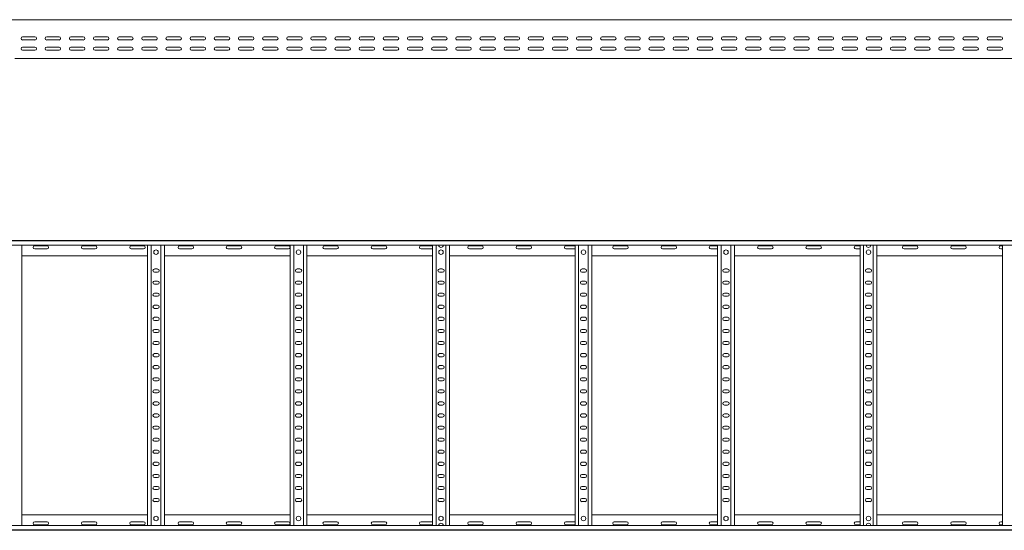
# Model space of a CAD drawing. Header units: millimetres. Extents: x -842 to 7135, y -6681 to -289.
# Tile 11 of 20: x 3141 to 5179, y -6680 to -5623. Entities that reach past the tile are written whole.
import ezdxf

# ---------------------------------------------------------------- set-up
doc = ezdxf.new("R2010")
doc.units = ezdxf.units.MM

msp = doc.modelspace()

# ---------------------------------------------------------------- linework, layer by layer
at = {"color": 7, "linetype": 'Continuous', "lineweight": 15}
for p, q in [((7134.7, -5623), (1187.7, -5623)), ((3147, -5658.5), (3172.5, -5658.5)), ((3172.5, -5665), (3147, -5665)), ((3197, -5658.5), (3222.5, -5658.5)), ((3222.5, -5665), (3197, -5665)), ((3247, -5658.5), (3272.5, -5658.5)), ((3272.5, -5665), (3247, -5665)), ((3297, -5658.5), (3322.5, -5658.5)), ((3322.5, -5665), (3297, -5665)), ((3347, -5658.5), (3372.5, -5658.5)), ((3372.5, -5665), (3347, -5665)), ((3397, -5658.5), (3422.5, -5658.5)), ((3422.5, -5665), (3397, -5665)), ((3447, -5658.5), (3472.5, -5658.5)), ((3472.5, -5665), (3447, -5665)), ((3497, -5658.5), (3522.5, -5658.5)), ((3522.5, -5665), (3497, -5665)), ((3547, -5658.5), (3572.5, -5658.5)), ((3572.5, -5665), (3547, -5665)), ((3597, -5658.5), (3622.5, -5658.5)), ((3622.5, -5665), (3597, -5665)), ((3647, -5658.5), (3672.5, -5658.5)), ((3672.5, -5665), (3647, -5665)), ((3697, -5658.5), (3722.5, -5658.5)), ((3722.5, -5665), (3697, -5665)), ((3747, -5658.5), (3772.5, -5658.5)), ((3772.5, -5665), (3747, -5665)), ((3797, -5658.5), (3822.5, -5658.5)), ((3822.5, -5665), (3797, -5665)), ((3847, -5658.5), (3872.5, -5658.5)), ((3872.5, -5665), (3847, -5665)), ((3897, -5658.5), (3922.5, -5658.5)), ((3922.5, -5665), (3897, -5665)), ((3947, -5658.5), (3972.5, -5658.5)), ((3972.5, -5665), (3947, -5665)), ((3997, -5658.5), (4022.5, -5658.5)), ((4022.5, -5665), (3997, -5665)), ((4047, -5658.5), (4072.5, -5658.5)), ((4072.5, -5665), (4047, -5665)), ((4097, -5658.5), (4122.5, -5658.5)), ((4122.5, -5665), (4097, -5665)), ((4147, -5658.5), (4172.5, -5658.5)), ((4172.5, -5665), (4147, -5665)), ((4197, -5658.5), (4222.5, -5658.5)), ((4222.5, -5665), (4197, -5665)), ((4247, -5658.5), (4272.5, -5658.5)), ((4272.5, -5665), (4247, -5665)), ((4297, -5658.5), (4322.5, -5658.5)), ((4322.5, -5665), (4297, -5665)), ((4347, -5658.5), (4372.5, -5658.5)), ((4372.5, -5665), (4347, -5665)), ((4397, -5658.5), (4422.5, -5658.5)), ((4422.5, -5665), (4397, -5665)), ((4447, -5658.5), (4472.5, -5658.5)), ((4472.5, -5665), (4447, -5665)), ((4497, -5658.5), (4522.5, -5658.5)), ((4522.5, -5665), (4497, -5665)), ((4547, -5658.5), (4572.5, -5658.5)), ((4572.5, -5665), (4547, -5665)), ((4597, -5658.5), (4622.5, -5658.5)), ((4622.5, -5665), (4597, -5665)), ((4647, -5658.5), (4672.5, -5658.5)), ((4672.5, -5665), (4647, -5665)), ((4697, -5658.5), (4722.5, -5658.5)), ((4722.5, -5665), (4697, -5665)), ((4747, -5658.5), (4772.5, -5658.5)), ((4772.5, -5665), (4747, -5665)), ((4797, -5658.5), (4822.5, -5658.5)), ((4822.5, -5665), (4797, -5665)), ((4847, -5658.5), (4872.5, -5658.5)), ((4872.5, -5665), (4847, -5665)), ((4897, -5658.5), (4922.5, -5658.5)), ((4922.5, -5665), (4897, -5665)), ((4947, -5658.5), (4972.5, -5658.5)), ((4972.5, -5665), (4947, -5665)), ((4997, -5658.5), (5022.5, -5658.5)), ((5022.5, -5665), (4997, -5665)), ((5047, -5658.5), (5072.5, -5658.5)), ((5072.5, -5665), (5047, -5665)), ((5097, -5658.5), (5122.5, -5658.5)), ((5122.5, -5665), (5097, -5665)), ((5147, -5658.5), (5172.5, -5658.5)), ((5172.5, -5665), (5147, -5665)), ((3147, -5679.8), (3172.5, -5679.8)), ((3172.5, -5686.3), (3147, -5686.3)), ((3197, -5679.8), (3222.5, -5679.8)), ((3222.5, -5686.3), (3197, -5686.3)), ((3247, -5679.8), (3272.5, -5679.8)), ((3272.5, -5686.3), (3247, -5686.3)), ((3297, -5679.8), (3322.5, -5679.8)), ((3322.5, -5686.3), (3297, -5686.3)), ((3347, -5679.8), (3372.5, -5679.8)), ((3372.5, -5686.3), (3347, -5686.3)), ((3397, -5679.8), (3422.5, -5679.8)), ((3422.5, -5686.3), (3397, -5686.3)), ((3407.5, -5686.1), (3411.4, -5686.1)), ((3447, -5679.8), (3472.5, -5679.8)), ((3472.5, -5686.3), (3447, -5686.3)), ((3497, -5679.8), (3522.5, -5679.8)), ((3522.5, -5686.3), (3497, -5686.3)), ((3547, -5679.8), (3572.5, -5679.8)), ((3572.5, -5686.3), (3547, -5686.3)), ((3597, -5679.8), (3622.5, -5679.8)), ((3622.5, -5686.3), (3597, -5686.3)), ((3647, -5679.8), (3672.5, -5679.8)), ((3672.5, -5686.3), (3647, -5686.3)), ((3697, -5679.8), (3722.5, -5679.8)), ((3722.5, -5686.3), (3697, -5686.3)), ((3702.5, -5686.1), (3706.4, -5686.1)), ((3747, -5679.8), (3772.5, -5679.8)), ((3772.5, -5686.3), (3747, -5686.3)), ((3797, -5679.8), (3822.5, -5679.8)), ((3822.5, -5686.3), (3797, -5686.3)), ((3847, -5679.8), (3872.5, -5679.8)), ((3872.5, -5686.3), (3847, -5686.3)), ((3897, -5679.8), (3922.5, -5679.8)), ((3922.5, -5686.3), (3897, -5686.3)), ((3947, -5679.8), (3972.5, -5679.8)), ((3972.5, -5686.3), (3947, -5686.3)), ((3997, -5679.8), (4022.5, -5679.8)), ((4022.5, -5686.3), (3997, -5686.3)), ((3997.5, -5686.1), (4001.4, -5686.1)), ((4047, -5679.8), (4072.5, -5679.8)), ((4072.5, -5686.3), (4047, -5686.3)), ((4097, -5679.8), (4122.5, -5679.8)), ((4122.5, -5686.3), (4097, -5686.3)), ((4147, -5679.8), (4172.5, -5679.8)), ((4172.5, -5686.3), (4147, -5686.3)), ((4197, -5679.8), (4222.5, -5679.8)), ((4222.5, -5686.3), (4197, -5686.3)), ((4247, -5679.8), (4272.5, -5679.8)), ((4272.5, -5686.3), (4247, -5686.3)), ((4295.9, -5686.1), (4296.4, -5686.1)), ((4297, -5679.8), (4322.5, -5679.8)), ((4322.5, -5686.3), (4297, -5686.3)), ((4320, -5686.1), (4323.6, -5686.1)), ((4347, -5679.8), (4372.5, -5679.8)), ((4372.5, -5686.3), (4347, -5686.3)), ((4397, -5679.8), (4422.5, -5679.8)), ((4422.5, -5686.3), (4397, -5686.3)), ((4447, -5679.8), (4472.5, -5679.8)), ((4472.5, -5686.3), (4447, -5686.3)), ((4497, -5679.8), (4522.5, -5679.8)), ((4522.5, -5686.3), (4497, -5686.3)), ((4547, -5679.8), (4572.5, -5679.8)), ((4572.5, -5686.3), (4547, -5686.3)), ((4597, -5679.8), (4622.5, -5679.8)), ((4622.5, -5686.3), (4597, -5686.3)), ((4615, -5686.1), (4618.9, -5686.1)), ((4647, -5679.8), (4672.5, -5679.8)), ((4672.5, -5686.3), (4647, -5686.3)), ((4697, -5679.8), (4722.5, -5679.8)), ((4722.5, -5686.3), (4697, -5686.3)), ((4747, -5679.8), (4772.5, -5679.8)), ((4772.5, -5686.3), (4747, -5686.3)), ((4797, -5679.8), (4822.5, -5679.8)), ((4822.5, -5686.3), (4797, -5686.3)), ((4847, -5679.8), (4872.5, -5679.8)), ((4872.5, -5686.3), (4847, -5686.3)), ((4897, -5679.8), (4922.5, -5679.8)), ((4922.5, -5686.3), (4897, -5686.3)), ((4910, -5686.1), (4913.9, -5686.1)), ((4947, -5679.8), (4972.5, -5679.8)), ((4972.5, -5686.3), (4947, -5686.3)), ((4997, -5679.8), (5022.5, -5679.8)), ((5022.5, -5686.3), (4997, -5686.3)), ((5047, -5679.8), (5072.5, -5679.8)), ((5072.5, -5686.3), (5047, -5686.3)), ((5097, -5679.8), (5122.5, -5679.8)), ((5122.5, -5686.3), (5097, -5686.3)), ((5147, -5679.8), (5172.5, -5679.8)), ((5172.5, -5686.3), (5147, -5686.3)), ((3131.1, -5703), (4010.3, -5703)), ((4010.3, -5703), (4016.1, -5703)), ((4016.1, -5703), (4895.3, -5703)), ((4895.3, -5703), (4901.1, -5703)), ((4901.1, -5703), (5780.3, -5703)), ((1187.6, -6079.7), (7134.7, -6079.7)), ((7134.7, -6080.8), (1187.7, -6080.8)), ((1187.7, -6089.9), (7134.7, -6089.9)), ((3145.7, -6669.5), (3145.7, -6089.9)), ((3197.5, -6090.9), (3172, -6090.9)), ((3297.5, -6090.9), (3272, -6090.9)), ((3397.5, -6090.9), (3372, -6090.9)), ((3405.7, -6669.5), (3405.7, -6089.9)), ((3413.2, -6669.5), (3413.2, -6089.9)), ((3433.2, -6669.5), (3433.2, -6089.9)), ((3440.7, -6669.5), (3440.7, -6089.9)), ((3497.5, -6090.9), (3472, -6090.9)), ((3597.5, -6090.9), (3572, -6090.9)), ((3697.5, -6090.9), (3672, -6090.9)), ((3700.7, -6669.5), (3700.7, -6089.9)), ((3708.2, -6669.5), (3708.2, -6089.9)), ((3728.2, -6669.5), (3728.2, -6089.9)), ((3735.7, -6669.5), (3735.7, -6089.9)), ((3797.5, -6090.9), (3772, -6090.9)), ((3897.5, -6090.9), (3872, -6090.9)), ((3995.7, -6090.9), (3972, -6090.9)), ((3995.7, -6669.5), (3995.7, -6089.9)), ((4003.2, -6669.5), (4003.2, -6089.9)), ((4023.2, -6669.5), (4023.2, -6089.9)), ((4030.7, -6669.5), (4030.7, -6089.9)), ((4097.5, -6090.9), (4072, -6090.9)), ((4197.5, -6090.9), (4172, -6090.9)), ((4290.7, -6090.9), (4272, -6090.9)), ((4290.7, -6669.5), (4290.7, -6089.9)), ((4298.2, -6669.5), (4298.2, -6089.9)), ((4318.2, -6669.5), (4318.2, -6089.9)), ((4325.7, -6669.5), (4325.7, -6089.9)), ((4397.5, -6090.9), (4372, -6090.9)), ((4497.5, -6090.9), (4472, -6090.9)), ((4585.7, -6090.9), (4572, -6090.9)), ((4585.7, -6669.5), (4585.7, -6089.9)), ((4593.2, -6669.5), (4593.2, -6089.9)), ((4613.2, -6669.5), (4613.2, -6089.9)), ((4620.7, -6669.5), (4620.7, -6089.9)), ((4697.5, -6090.9), (4672, -6090.9)), ((4797.5, -6090.9), (4772, -6090.9)), ((4880.7, -6090.9), (4872, -6090.9)), ((4880.7, -6669.5), (4880.7, -6089.9)), ((4888.2, -6669.5), (4888.2, -6089.9)), ((4908.2, -6669.5), (4908.2, -6089.9)), ((4915.7, -6669.5), (4915.7, -6089.9)), ((4997.5, -6090.9), (4972, -6090.9)), ((5097.5, -6090.9), (5072, -6090.9)), ((5175.7, -6090.9), (5172, -6090.9)), ((5175.7, -6669.5), (5175.7, -6089.9)), ((3145.7, -6111.7), (3405.7, -6111.7)), ((3172, -6097.4), (3197.5, -6097.4)), ((3272, -6097.4), (3297.5, -6097.4)), ((3372, -6097.4), (3397.5, -6097.4)), ((3440.7, -6111.7), (3700.7, -6111.7)), ((3472, -6097.4), (3497.5, -6097.4)), ((3572, -6097.4), (3597.5, -6097.4)), ((3672, -6097.4), (3697.5, -6097.4)), ((3735.7, -6111.7), (3995.7, -6111.7)), ((3772, -6097.4), (3797.5, -6097.4)), ((3872, -6097.4), (3897.5, -6097.4)), ((3972, -6097.4), (3995.7, -6097.4)), ((4030.7, -6111.7), (4290.7, -6111.7)), ((4072, -6097.4), (4097.5, -6097.4)), ((4172, -6097.4), (4197.5, -6097.4)), ((4272, -6097.4), (4290.7, -6097.4)), ((4325.7, -6111.7), (4585.7, -6111.7)), ((4372, -6097.4), (4397.5, -6097.4)), ((4472, -6097.4), (4497.5, -6097.4)), ((4572, -6097.4), (4585.7, -6097.4)), ((4620.7, -6111.7), (4880.7, -6111.7)), ((4672, -6097.4), (4697.5, -6097.4)), ((4772, -6097.4), (4797.5, -6097.4)), ((4872, -6097.4), (4880.7, -6097.4)), ((4915.7, -6111.7), (5175.7, -6111.7)), ((4972, -6097.4), (4997.5, -6097.4)), ((5072, -6097.4), (5097.5, -6097.4)), ((5172, -6097.4), (5175.7, -6097.4)), ((3426.5, -6138.9), (3420, -6138.9)), ((3420, -6145.4), (3426.5, -6145.4)), ((3721.5, -6138.9), (3715, -6138.9)), ((3715, -6145.4), (3721.5, -6145.4)), ((4016.5, -6138.9), (4010, -6138.9)), ((4010, -6145.4), (4016.5, -6145.4)), ((4311.5, -6138.9), (4305, -6138.9)), ((4305, -6145.4), (4311.5, -6145.4)), ((4606.5, -6138.9), (4600, -6138.9)), ((4600, -6145.4), (4606.5, -6145.4)), ((4901.5, -6138.9), (4895, -6138.9)), ((4895, -6145.4), (4901.5, -6145.4)), ((3426.5, -6163.9), (3420, -6163.9)), ((3420, -6170.4), (3426.5, -6170.4)), ((3721.5, -6163.9), (3715, -6163.9)), ((3715, -6170.4), (3721.5, -6170.4)), ((4016.5, -6163.9), (4010, -6163.9)), ((4010, -6170.4), (4016.5, -6170.4)), ((4311.5, -6163.9), (4305, -6163.9)), ((4305, -6170.4), (4311.5, -6170.4)), ((4606.5, -6163.9), (4600, -6163.9)), ((4600, -6170.4), (4606.5, -6170.4)), ((4901.5, -6163.9), (4895, -6163.9)), ((4895, -6170.4), (4901.5, -6170.4)), ((3426.5, -6188.9), (3420, -6188.9)), ((3420, -6195.4), (3426.5, -6195.4)), ((3721.5, -6188.9), (3715, -6188.9)), ((3715, -6195.4), (3721.5, -6195.4)), ((4016.5, -6188.9), (4010, -6188.9)), ((4010, -6195.4), (4016.5, -6195.4)), ((4311.5, -6188.9), (4305, -6188.9)), ((4305, -6195.4), (4311.5, -6195.4)), ((4606.5, -6188.9), (4600, -6188.9)), ((4600, -6195.4), (4606.5, -6195.4)), ((4901.5, -6188.9), (4895, -6188.9)), ((4895, -6195.4), (4901.5, -6195.4)), ((3426.5, -6213.9), (3420, -6213.9)), ((3721.5, -6213.9), (3715, -6213.9)), ((4016.5, -6213.9), (4010, -6213.9)), ((4311.5, -6213.9), (4305, -6213.9)), ((4606.5, -6213.9), (4600, -6213.9)), ((4901.5, -6213.9), (4895, -6213.9)), ((3420, -6220.4), (3426.5, -6220.4)), ((3715, -6220.4), (3721.5, -6220.4)), ((4010, -6220.4), (4016.5, -6220.4)), ((4305, -6220.4), (4311.5, -6220.4)), ((4600, -6220.4), (4606.5, -6220.4)), ((4895, -6220.4), (4901.5, -6220.4)), ((3426.5, -6238.9), (3420, -6238.9)), ((3420, -6245.4), (3426.5, -6245.4)), ((3721.5, -6238.9), (3715, -6238.9)), ((3715, -6245.4), (3721.5, -6245.4)), ((4016.5, -6238.9), (4010, -6238.9)), ((4010, -6245.4), (4016.5, -6245.4)), ((4311.5, -6238.9), (4305, -6238.9)), ((4305, -6245.4), (4311.5, -6245.4)), ((4606.5, -6238.9), (4600, -6238.9)), ((4600, -6245.4), (4606.5, -6245.4)), ((4901.5, -6238.9), (4895, -6238.9)), ((4895, -6245.4), (4901.5, -6245.4)), ((3426.5, -6263.9), (3420, -6263.9)), ((3420, -6270.4), (3426.5, -6270.4)), ((3721.5, -6263.9), (3715, -6263.9)), ((3715, -6270.4), (3721.5, -6270.4)), ((4016.5, -6263.9), (4010, -6263.9)), ((4010, -6270.4), (4016.5, -6270.4)), ((4311.5, -6263.9), (4305, -6263.9)), ((4305, -6270.4), (4311.5, -6270.4)), ((4606.5, -6263.9), (4600, -6263.9)), ((4600, -6270.4), (4606.5, -6270.4)), ((4901.5, -6263.9), (4895, -6263.9)), ((4895, -6270.4), (4901.5, -6270.4)), ((3426.5, -6288.9), (3420, -6288.9)), ((3420, -6295.4), (3426.5, -6295.4)), ((3721.5, -6288.9), (3715, -6288.9)), ((3715, -6295.4), (3721.5, -6295.4)), ((4016.5, -6288.9), (4010, -6288.9)), ((4010, -6295.4), (4016.5, -6295.4)), ((4311.5, -6288.9), (4305, -6288.9)), ((4305, -6295.4), (4311.5, -6295.4)), ((4606.5, -6288.9), (4600, -6288.9)), ((4600, -6295.4), (4606.5, -6295.4)), ((4901.5, -6288.9), (4895, -6288.9)), ((4895, -6295.4), (4901.5, -6295.4)), ((3426.5, -6313.9), (3420, -6313.9)), ((3721.5, -6313.9), (3715, -6313.9)), ((4016.5, -6313.9), (4010, -6313.9)), ((4311.5, -6313.9), (4305, -6313.9)), ((4606.5, -6313.9), (4600, -6313.9)), ((4901.5, -6313.9), (4895, -6313.9)), ((3420, -6320.4), (3426.5, -6320.4)), ((3426.5, -6338.9), (3420, -6338.9)), ((3715, -6320.4), (3721.5, -6320.4)), ((3721.5, -6338.9), (3715, -6338.9)), ((4010, -6320.4), (4016.5, -6320.4)), ((4016.5, -6338.9), (4010, -6338.9)), ((4305, -6320.4), (4311.5, -6320.4)), ((4311.5, -6338.9), (4305, -6338.9)), ((4600, -6320.4), (4606.5, -6320.4)), ((4606.5, -6338.9), (4600, -6338.9)), ((4895, -6320.4), (4901.5, -6320.4)), ((4901.5, -6338.9), (4895, -6338.9)), ((3420, -6345.4), (3426.5, -6345.4)), ((3715, -6345.4), (3721.5, -6345.4)), ((4010, -6345.4), (4016.5, -6345.4)), ((4305, -6345.4), (4311.5, -6345.4)), ((4600, -6345.4), (4606.5, -6345.4)), ((4895, -6345.4), (4901.5, -6345.4)), ((3426.5, -6363.9), (3420, -6363.9)), ((3420, -6370.4), (3426.5, -6370.4)), ((3721.5, -6363.9), (3715, -6363.9)), ((3715, -6370.4), (3721.5, -6370.4)), ((4016.5, -6363.9), (4010, -6363.9)), ((4010, -6370.4), (4016.5, -6370.4)), ((4311.5, -6363.9), (4305, -6363.9)), ((4305, -6370.4), (4311.5, -6370.4)), ((4606.5, -6363.9), (4600, -6363.9)), ((4600, -6370.4), (4606.5, -6370.4)), ((4901.5, -6363.9), (4895, -6363.9)), ((4895, -6370.4), (4901.5, -6370.4)), ((3426.5, -6388.9), (3420, -6388.9)), ((3420, -6395.4), (3426.5, -6395.4)), ((3721.5, -6388.9), (3715, -6388.9)), ((3715, -6395.4), (3721.5, -6395.4)), ((4016.5, -6388.9), (4010, -6388.9)), ((4010, -6395.4), (4016.5, -6395.4)), ((4311.5, -6388.9), (4305, -6388.9)), ((4305, -6395.4), (4311.5, -6395.4)), ((4606.5, -6388.9), (4600, -6388.9)), ((4600, -6395.4), (4606.5, -6395.4)), ((4901.5, -6388.9), (4895, -6388.9)), ((4895, -6395.4), (4901.5, -6395.4)), ((3426.5, -6413.9), (3420, -6413.9)), ((3420, -6420.4), (3426.5, -6420.4)), ((3721.5, -6413.9), (3715, -6413.9)), ((3715, -6420.4), (3721.5, -6420.4)), ((4016.5, -6413.9), (4010, -6413.9)), ((4010, -6420.4), (4016.5, -6420.4)), ((4311.5, -6413.9), (4305, -6413.9)), ((4305, -6420.4), (4311.5, -6420.4)), ((4606.5, -6413.9), (4600, -6413.9)), ((4600, -6420.4), (4606.5, -6420.4)), ((4901.5, -6413.9), (4895, -6413.9)), ((4895, -6420.4), (4901.5, -6420.4)), ((3426.5, -6438.9), (3420, -6438.9)), ((3721.5, -6438.9), (3715, -6438.9)), ((4016.5, -6438.9), (4010, -6438.9)), ((4311.5, -6438.9), (4305, -6438.9)), ((4606.5, -6438.9), (4600, -6438.9)), ((4901.5, -6438.9), (4895, -6438.9)), ((3420, -6445.4), (3426.5, -6445.4)), ((3715, -6445.4), (3721.5, -6445.4)), ((4010, -6445.4), (4016.5, -6445.4)), ((4305, -6445.4), (4311.5, -6445.4)), ((4600, -6445.4), (4606.5, -6445.4)), ((4895, -6445.4), (4901.5, -6445.4)), ((3426.5, -6463.9), (3420, -6463.9)), ((3420, -6470.4), (3426.5, -6470.4)), ((3721.5, -6463.9), (3715, -6463.9)), ((3715, -6470.4), (3721.5, -6470.4)), ((4016.5, -6463.9), (4010, -6463.9)), ((4010, -6470.4), (4016.5, -6470.4)), ((4311.5, -6463.9), (4305, -6463.9)), ((4305, -6470.4), (4311.5, -6470.4)), ((4606.5, -6463.9), (4600, -6463.9)), ((4600, -6470.4), (4606.5, -6470.4)), ((4901.5, -6463.9), (4895, -6463.9)), ((4895, -6470.4), (4901.5, -6470.4)), ((3426.5, -6488.9), (3420, -6488.9)), ((3420, -6495.4), (3426.5, -6495.4)), ((3721.5, -6488.9), (3715, -6488.9)), ((3715, -6495.4), (3721.5, -6495.4)), ((4016.5, -6488.9), (4010, -6488.9)), ((4010, -6495.4), (4016.5, -6495.4)), ((4311.5, -6488.9), (4305, -6488.9)), ((4305, -6495.4), (4311.5, -6495.4)), ((4606.5, -6488.9), (4600, -6488.9)), ((4600, -6495.4), (4606.5, -6495.4)), ((4901.5, -6488.9), (4895, -6488.9)), ((4895, -6495.4), (4901.5, -6495.4)), ((3426.5, -6513.9), (3420, -6513.9)), ((3420, -6520.4), (3426.5, -6520.4)), ((3721.5, -6513.9), (3715, -6513.9)), ((3715, -6520.4), (3721.5, -6520.4)), ((4016.5, -6513.9), (4010, -6513.9)), ((4010, -6520.4), (4016.5, -6520.4)), ((4311.5, -6513.9), (4305, -6513.9)), ((4305, -6520.4), (4311.5, -6520.4)), ((4606.5, -6513.9), (4600, -6513.9)), ((4600, -6520.4), (4606.5, -6520.4)), ((4901.5, -6513.9), (4895, -6513.9)), ((4895, -6520.4), (4901.5, -6520.4)), ((3426.5, -6538.9), (3420, -6538.9)), ((3721.5, -6538.9), (3715, -6538.9)), ((4016.5, -6538.9), (4010, -6538.9)), ((4311.5, -6538.9), (4305, -6538.9)), ((4606.5, -6538.9), (4600, -6538.9)), ((4901.5, -6538.9), (4895, -6538.9)), ((3420, -6545.4), (3426.5, -6545.4)), ((3426.5, -6563.9), (3420, -6563.9)), ((3715, -6545.4), (3721.5, -6545.4)), ((3721.5, -6563.9), (3715, -6563.9)), ((4010, -6545.4), (4016.5, -6545.4)), ((4016.5, -6563.9), (4010, -6563.9)), ((4305, -6545.4), (4311.5, -6545.4)), ((4311.5, -6563.9), (4305, -6563.9)), ((4600, -6545.4), (4606.5, -6545.4)), ((4606.5, -6563.9), (4600, -6563.9)), ((4895, -6545.4), (4901.5, -6545.4)), ((4901.5, -6563.9), (4895, -6563.9)), ((3420, -6570.4), (3426.5, -6570.4)), ((3715, -6570.4), (3721.5, -6570.4)), ((4010, -6570.4), (4016.5, -6570.4)), ((4305, -6570.4), (4311.5, -6570.4)), ((4600, -6570.4), (4606.5, -6570.4)), ((4895, -6570.4), (4901.5, -6570.4)), ((3426.5, -6588.9), (3420, -6588.9)), ((3420, -6595.4), (3426.5, -6595.4)), ((3721.5, -6588.9), (3715, -6588.9)), ((3715, -6595.4), (3721.5, -6595.4)), ((4016.5, -6588.9), (4010, -6588.9)), ((4010, -6595.4), (4016.5, -6595.4)), ((4311.5, -6588.9), (4305, -6588.9)), ((4305, -6595.4), (4311.5, -6595.4)), ((4606.5, -6588.9), (4600, -6588.9)), ((4600, -6595.4), (4606.5, -6595.4)), ((4901.5, -6588.9), (4895, -6588.9)), ((4895, -6595.4), (4901.5, -6595.4)), ((3426.5, -6613.9), (3420, -6613.9)), ((3420, -6620.4), (3426.5, -6620.4)), ((3721.5, -6613.9), (3715, -6613.9)), ((3715, -6620.4), (3721.5, -6620.4)), ((4016.5, -6613.9), (4010, -6613.9)), ((4010, -6620.4), (4016.5, -6620.4)), ((4311.5, -6613.9), (4305, -6613.9)), ((4305, -6620.4), (4311.5, -6620.4)), ((4606.5, -6613.9), (4600, -6613.9)), ((4600, -6620.4), (4606.5, -6620.4)), ((4901.5, -6613.9), (4895, -6613.9)), ((4895, -6620.4), (4901.5, -6620.4)), ((3145.7, -6647.7), (3405.7, -6647.7)), ((3172, -6661.9), (3197.5, -6661.9)), ((3272, -6661.9), (3297.5, -6661.9)), ((3372, -6661.9), (3397.5, -6661.9)), ((3440.7, -6647.7), (3700.7, -6647.7)), ((3472, -6661.9), (3497.5, -6661.9)), ((3572, -6661.9), (3597.5, -6661.9)), ((3672, -6661.9), (3697.5, -6661.9)), ((3735.7, -6647.7), (3995.7, -6647.7)), ((3772, -6661.9), (3797.5, -6661.9)), ((3872, -6661.9), (3897.5, -6661.9)), ((3972, -6661.9), (3995.7, -6661.9)), ((4030.7, -6647.7), (4290.7, -6647.7)), ((4072, -6661.9), (4097.5, -6661.9)), ((4172, -6661.9), (4197.5, -6661.9)), ((4272, -6661.9), (4290.7, -6661.9)), ((4325.7, -6647.7), (4585.7, -6647.7)), ((4372, -6661.9), (4397.5, -6661.9)), ((4472, -6661.9), (4497.5, -6661.9)), ((4572, -6661.9), (4585.7, -6661.9)), ((4620.7, -6647.7), (4880.7, -6647.7)), ((4672, -6661.9), (4697.5, -6661.9)), ((4772, -6661.9), (4797.5, -6661.9)), ((4872, -6661.9), (4880.7, -6661.9)), ((4915.7, -6647.7), (5175.7, -6647.7)), ((4972, -6661.9), (4997.5, -6661.9)), ((5072, -6661.9), (5097.5, -6661.9)), ((5172, -6661.9), (5175.7, -6661.9)), ((1187.6, -6679.7), (7134.7, -6679.7)), ((7134.7, -6669.5), (1187.7, -6669.5)), ((1187.7, -6678.6), (7134.7, -6678.6)), ((3197.5, -6668.4), (3172, -6668.4)), ((3297.5, -6668.4), (3272, -6668.4)), ((3397.5, -6668.4), (3372, -6668.4)), ((3497.5, -6668.4), (3472, -6668.4)), ((3597.5, -6668.4), (3572, -6668.4)), ((3697.5, -6668.4), (3672, -6668.4)), ((3797.5, -6668.4), (3772, -6668.4)), ((3897.5, -6668.4), (3872, -6668.4)), ((3995.7, -6668.4), (3972, -6668.4)), ((4097.5, -6668.4), (4072, -6668.4)), ((4197.5, -6668.4), (4172, -6668.4)), ((4290.7, -6668.4), (4272, -6668.4)), ((4397.5, -6668.4), (4372, -6668.4)), ((4497.5, -6668.4), (4472, -6668.4)), ((4585.7, -6668.4), (4572, -6668.4)), ((4697.5, -6668.4), (4672, -6668.4)), ((4797.5, -6668.4), (4772, -6668.4)), ((4880.7, -6668.4), (4872, -6668.4)), ((4997.5, -6668.4), (4972, -6668.4)), ((5097.5, -6668.4), (5072, -6668.4)), ((5175.7, -6668.4), (5172, -6668.4))]:
    msp.add_line(p, q, dxfattribs=at)
for centre in [(3423.2, -6104.2), (3718.2, -6104.2), (4013.2, -6104.2), (4308.2, -6104.2), (4603.2, -6104.2), (4898.2, -6104.2), (3423.2, -6655.2), (3718.2, -6655.2), (4013.2, -6655.2), (4308.2, -6655.2), (4603.2, -6655.2), (4898.2, -6655.2)]:
    msp.add_circle(centre, 4.75, dxfattribs=at)
for centre, radius, start, end in [((3147, -5661.8), 3.25, 90, 270), ((3172.5, -5661.8), 3.25, 270, 90), ((3197, -5661.8), 3.25, 90, 270), ((3222.5, -5661.8), 3.25, 270, 90), ((3247, -5661.8), 3.25, 90, 270), ((3272.5, -5661.8), 3.25, 270, 90), ((3297, -5661.8), 3.25, 90, 270), ((3322.5, -5661.8), 3.25, 270, 90), ((3347, -5661.8), 3.25, 90, 270), ((3372.5, -5661.8), 3.25, 270, 90), ((3397, -5661.8), 3.25, 90, 270), ((3422.5, -5661.8), 3.25, 270, 90), ((3447, -5661.8), 3.25, 90, 270), ((3472.5, -5661.8), 3.25, 270, 90), ((3497, -5661.8), 3.25, 90, 270), ((3522.5, -5661.8), 3.25, 270, 90), ((3547, -5661.8), 3.25, 90, 270), ((3572.5, -5661.8), 3.25, 270, 90), ((3597, -5661.8), 3.25, 90, 270), ((3622.5, -5661.8), 3.25, 270, 90), ((3647, -5661.8), 3.25, 90, 270), ((3672.5, -5661.8), 3.25, 270, 90), ((3697, -5661.8), 3.25, 90, 270), ((3722.5, -5661.8), 3.25, 270, 90), ((3747, -5661.8), 3.25, 90, 270), ((3772.5, -5661.8), 3.25, 270, 90), ((3797, -5661.8), 3.25, 90, 270), ((3822.5, -5661.8), 3.25, 270, 90), ((3847, -5661.8), 3.25, 90, 270), ((3872.5, -5661.8), 3.25, 270, 90), ((3897, -5661.8), 3.25, 90, 270), ((3922.5, -5661.8), 3.25, 270, 90), ((3947, -5661.8), 3.25, 90, 270), ((3972.5, -5661.8), 3.25, 270, 90), ((3997, -5661.8), 3.25, 90, 270), ((4022.5, -5661.8), 3.25, 270, 90), ((4047, -5661.8), 3.25, 90, 270), ((4072.5, -5661.8), 3.25, 270, 90), ((4097, -5661.8), 3.25, 90, 270), ((4122.5, -5661.8), 3.25, 270, 90), ((4147, -5661.8), 3.25, 90, 270), ((4172.5, -5661.8), 3.25, 270, 90), ((4197, -5661.8), 3.25, 90, 270), ((4222.5, -5661.8), 3.25, 270, 90), ((4247, -5661.8), 3.25, 90, 270), ((4272.5, -5661.8), 3.25, 270, 90), ((4297, -5661.8), 3.25, 90, 270), ((4322.5, -5661.8), 3.25, 270, 90), ((4347, -5661.8), 3.25, 90, 270), ((4372.5, -5661.8), 3.25, 270, 90), ((4397, -5661.8), 3.25, 90, 270), ((4422.5, -5661.8), 3.25, 270, 90), ((4447, -5661.8), 3.25, 90, 270), ((4472.5, -5661.8), 3.25, 270, 90), ((4497, -5661.8), 3.25, 90, 270), ((4522.5, -5661.8), 3.25, 270, 90), ((4547, -5661.8), 3.25, 90, 270), ((4572.5, -5661.8), 3.25, 270, 90), ((4597, -5661.8), 3.25, 90, 270), ((4622.5, -5661.8), 3.25, 270, 90), ((4647, -5661.8), 3.25, 90, 270), ((4672.5, -5661.8), 3.25, 270, 90), ((4697, -5661.8), 3.25, 90, 270), ((4722.5, -5661.8), 3.25, 270, 90), ((4747, -5661.8), 3.25, 90, 270), ((4772.5, -5661.8), 3.25, 270, 90), ((4797, -5661.8), 3.25, 90, 270), ((4822.5, -5661.8), 3.25, 270, 90), ((4847, -5661.8), 3.25, 90, 270), ((4872.5, -5661.8), 3.25, 270, 90), ((4897, -5661.8), 3.25, 90, 270), ((4922.5, -5661.8), 3.25, 270, 90), ((4947, -5661.8), 3.25, 90, 270), ((4972.5, -5661.8), 3.25, 270, 90), ((4997, -5661.8), 3.25, 90, 270), ((5022.5, -5661.8), 3.25, 270, 90), ((5047, -5661.8), 3.25, 90, 270), ((5072.5, -5661.8), 3.25, 270, 90), ((5097, -5661.8), 3.25, 90, 270), ((5122.5, -5661.8), 3.25, 270, 90), ((5147, -5661.8), 3.25, 90, 270), ((5172.5, -5661.8), 3.25, 270, 90), ((3147, -5683), 3.25, 90, 270), ((3172.5, -5683), 3.25, 270, 90), ((3197, -5683), 3.25, 90, 270), ((3222.5, -5683), 3.25, 270, 90), ((3247, -5683), 3.25, 90, 270), ((3272.5, -5683), 3.25, 270, 90), ((3297, -5683), 3.25, 90, 270), ((3322.5, -5683), 3.25, 270, 90), ((3347, -5683), 3.25, 90, 270), ((3372.5, -5683), 3.25, 270, 90), ((3397, -5683), 3.25, 90, 270), ((3407.5, -5687.9), 1.8, 90, 116.5628), ((3411.4, -5687.9), 1.8, 63.4372, 90), ((3422.5, -5683), 3.25, 270, 90), ((3447, -5683), 3.25, 90, 270), ((3472.5, -5683), 3.25, 270, 90), ((3497, -5683), 3.25, 90, 270), ((3522.5, -5683), 3.25, 270, 90), ((3547, -5683), 3.25, 90, 270), ((3572.5, -5683), 3.25, 270, 90), ((3597, -5683), 3.25, 90, 270), ((3622.5, -5683), 3.25, 270, 90), ((3647, -5683), 3.25, 90, 270), ((3672.5, -5683), 3.25, 270, 90), ((3697, -5683), 3.25, 90, 270), ((3702.5, -5687.9), 1.8, 90, 116.5628), ((3706.4, -5687.9), 1.8, 63.4372, 90), ((3722.5, -5683), 3.25, 270, 90), ((3747, -5683), 3.25, 90, 270), ((3772.5, -5683), 3.25, 270, 90), ((3797, -5683), 3.25, 90, 270), ((3822.5, -5683), 3.25, 270, 90), ((3847, -5683), 3.25, 90, 270), ((3872.5, -5683), 3.25, 270, 90), ((3897, -5683), 3.25, 90, 270), ((3922.5, -5683), 3.25, 270, 90), ((3947, -5683), 3.25, 90, 270), ((3972.5, -5683), 3.25, 270, 90), ((3997, -5683), 3.25, 90, 270), ((3997.5, -5687.9), 1.8, 90, 115.929), ((4001.4, -5687.9), 1.8, 63.4372, 90), ((4022.5, -5683), 3.25, 270, 90), ((4047, -5683), 3.25, 90, 270), ((4072.5, -5683), 3.25, 270, 90), ((4097, -5683), 3.25, 90, 270), ((4122.5, -5683), 3.25, 270, 90), ((4147, -5683), 3.25, 90, 270), ((4172.5, -5683), 3.25, 270, 90), ((4197, -5683), 3.25, 90, 270), ((4222.5, -5683), 3.25, 270, 90), ((4247, -5683), 3.25, 90, 270), ((4272.5, -5683), 3.25, 270, 90), ((4297, -5683), 3.25, 90, 270), ((4296.4, -5687.9), 1.8, 63.4372, 90), ((4320, -5687.9), 1.8, 90, 116.5628), ((4322.5, -5683), 3.25, 270, 90), ((4347, -5683), 3.25, 90, 270), ((4372.5, -5683), 3.25, 270, 90), ((4397, -5683), 3.25, 90, 270), ((4422.5, -5683), 3.25, 270, 90), ((4447, -5683), 3.25, 90, 270), ((4472.5, -5683), 3.25, 270, 90), ((4497, -5683), 3.25, 90, 270), ((4522.5, -5683), 3.25, 270, 90), ((4547, -5683), 3.25, 90, 270), ((4572.5, -5683), 3.25, 270, 90), ((4597, -5683), 3.25, 90, 270), ((4615, -5687.9), 1.8, 90, 116.5628), ((4618.9, -5687.9), 1.8, 63.4372, 90), ((4622.5, -5683), 3.25, 270, 90), ((4647, -5683), 3.25, 90, 270), ((4672.5, -5683), 3.25, 270, 90), ((4697, -5683), 3.25, 90, 270), ((4722.5, -5683), 3.25, 270, 90), ((4747, -5683), 3.25, 90, 270), ((4772.5, -5683), 3.25, 270, 90), ((4797, -5683), 3.25, 90, 270), ((4822.5, -5683), 3.25, 270, 90), ((4847, -5683), 3.25, 90, 270), ((4872.5, -5683), 3.25, 270, 90), ((4897, -5683), 3.25, 90, 270), ((4910, -5687.9), 1.8, 90, 116.5628), ((4913.9, -5687.9), 1.8, 63.4372, 90), ((4922.5, -5683), 3.25, 270, 90), ((4947, -5683), 3.25, 90, 270), ((4972.5, -5683), 3.25, 270, 90), ((4997, -5683), 3.25, 90, 270), ((5022.5, -5683), 3.25, 270, 90), ((5047, -5683), 3.25, 90, 270), ((5072.5, -5683), 3.25, 270, 90), ((5097, -5683), 3.25, 90, 270), ((5122.5, -5683), 3.25, 270, 90), ((5147, -5683), 3.25, 90, 270), ((5172.5, -5683), 3.25, 270, 90), ((3172, -6094.2), 3.25, 90, 270), ((3197.5, -6094.2), 3.25, 270, 90), ((3272, -6094.2), 3.25, 90, 270), ((3297.5, -6094.2), 3.25, 270, 90), ((3372, -6094.2), 3.25, 90, 270), ((3397.5, -6094.2), 3.25, 270, 90), ((3472, -6094.2), 3.25, 90, 270), ((3497.5, -6094.2), 3.25, 270, 90), ((3572, -6094.2), 3.25, 90, 270), ((3597.5, -6094.2), 3.25, 270, 90), ((3672, -6094.2), 3.25, 90, 270), ((3697.5, -6094.2), 3.25, 270, 90), ((3772, -6094.2), 3.25, 90, 270), ((3797.5, -6094.2), 3.25, 270, 90), ((3872, -6094.2), 3.25, 90, 270), ((3897.5, -6094.2), 3.25, 270, 90), ((3972, -6094.2), 3.25, 90, 270), ((4013.2, -6089.6), 4.75, 183.9233, 356.0767), ((4072, -6094.2), 3.25, 90, 270), ((4097.5, -6094.2), 3.25, 270, 90), ((4172, -6094.2), 3.25, 90, 270), ((4197.5, -6094.2), 3.25, 270, 90), ((4272, -6094.2), 3.25, 90, 270), ((4372, -6094.2), 3.25, 90, 270), ((4397.5, -6094.2), 3.25, 270, 90), ((4472, -6094.2), 3.25, 90, 270), ((4497.5, -6094.2), 3.25, 270, 90), ((4572, -6094.2), 3.25, 90, 270), ((4672, -6094.2), 3.25, 90, 270), ((4697.5, -6094.2), 3.25, 270, 90), ((4772, -6094.2), 3.25, 90, 270), ((4797.5, -6094.2), 3.25, 270, 90), ((4872, -6094.2), 3.25, 90, 270), ((4898.2, -6089.6), 4.75, 183.9233, 356.0767), ((4972, -6094.2), 3.25, 90, 270), ((4997.5, -6094.2), 3.25, 270, 90), ((5072, -6094.2), 3.25, 90, 270), ((5097.5, -6094.2), 3.25, 270, 90), ((5172, -6094.2), 3.25, 90, 270), ((3420, -6142.2), 3.25, 90, 270), ((3426.5, -6142.2), 3.25, 270, 90), ((3715, -6142.2), 3.25, 90, 270), ((3721.5, -6142.2), 3.25, 270, 90), ((4010, -6142.2), 3.25, 90, 270), ((4016.5, -6142.2), 3.25, 270, 90), ((4305, -6142.2), 3.25, 90, 270), ((4311.5, -6142.2), 3.25, 270, 90), ((4600, -6142.2), 3.25, 90, 270), ((4606.5, -6142.2), 3.25, 270, 90), ((4895, -6142.2), 3.25, 90, 270), ((4901.5, -6142.2), 3.25, 270, 90), ((3420, -6167.2), 3.25, 90, 270), ((3426.5, -6167.2), 3.25, 270, 90), ((3715, -6167.2), 3.25, 90, 270), ((3721.5, -6167.2), 3.25, 270, 90), ((4010, -6167.2), 3.25, 90, 270), ((4016.5, -6167.2), 3.25, 270, 90), ((4305, -6167.2), 3.25, 90, 270), ((4311.5, -6167.2), 3.25, 270, 90), ((4600, -6167.2), 3.25, 90, 270), ((4606.5, -6167.2), 3.25, 270, 90), ((4895, -6167.2), 3.25, 90, 270), ((4901.5, -6167.2), 3.25, 270, 90), ((3420, -6192.2), 3.25, 90, 270), ((3426.5, -6192.2), 3.25, 270, 90), ((3715, -6192.2), 3.25, 90, 270), ((3721.5, -6192.2), 3.25, 270, 90), ((4010, -6192.2), 3.25, 90, 270), ((4016.5, -6192.2), 3.25, 270, 90), ((4305, -6192.2), 3.25, 90, 270), ((4311.5, -6192.2), 3.25, 270, 90), ((4600, -6192.2), 3.25, 90, 270), ((4606.5, -6192.2), 3.25, 270, 90), ((4895, -6192.2), 3.25, 90, 270), ((4901.5, -6192.2), 3.25, 270, 90), ((3420, -6217.2), 3.25, 90, 270), ((3426.5, -6217.2), 3.25, 270, 90), ((3715, -6217.2), 3.25, 90, 270), ((3721.5, -6217.2), 3.25, 270, 90), ((4010, -6217.2), 3.25, 90, 270), ((4016.5, -6217.2), 3.25, 270, 90), ((4305, -6217.2), 3.25, 90, 270), ((4311.5, -6217.2), 3.25, 270, 90), ((4600, -6217.2), 3.25, 90, 270), ((4606.5, -6217.2), 3.25, 270, 90), ((4895, -6217.2), 3.25, 90, 270), ((4901.5, -6217.2), 3.25, 270, 90), ((3420, -6242.2), 3.25, 90, 270), ((3426.5, -6242.2), 3.25, 270, 90), ((3715, -6242.2), 3.25, 90, 270), ((3721.5, -6242.2), 3.25, 270, 90), ((4010, -6242.2), 3.25, 90, 270), ((4016.5, -6242.2), 3.25, 270, 90), ((4305, -6242.2), 3.25, 90, 270), ((4311.5, -6242.2), 3.25, 270, 90), ((4600, -6242.2), 3.25, 90, 270), ((4606.5, -6242.2), 3.25, 270, 90), ((4895, -6242.2), 3.25, 90, 270), ((4901.5, -6242.2), 3.25, 270, 90), ((3420, -6267.2), 3.25, 90, 270), ((3426.5, -6267.2), 3.25, 270, 90), ((3715, -6267.2), 3.25, 90, 270), ((3721.5, -6267.2), 3.25, 270, 90), ((4010, -6267.2), 3.25, 90, 270), ((4016.5, -6267.2), 3.25, 270, 90), ((4305, -6267.2), 3.25, 90, 270), ((4311.5, -6267.2), 3.25, 270, 90), ((4600, -6267.2), 3.25, 90, 270), ((4606.5, -6267.2), 3.25, 270, 90), ((4895, -6267.2), 3.25, 90, 270), ((4901.5, -6267.2), 3.25, 270, 90), ((3420, -6292.2), 3.25, 90, 270), ((3426.5, -6292.2), 3.25, 270, 90), ((3715, -6292.2), 3.25, 90, 270), ((3721.5, -6292.2), 3.25, 270, 90), ((4010, -6292.2), 3.25, 90, 270), ((4016.5, -6292.2), 3.25, 270, 90), ((4305, -6292.2), 3.25, 90, 270), ((4311.5, -6292.2), 3.25, 270, 90), ((4600, -6292.2), 3.25, 90, 270), ((4606.5, -6292.2), 3.25, 270, 90), ((4895, -6292.2), 3.25, 90, 270), ((4901.5, -6292.2), 3.25, 270, 90), ((3420, -6317.2), 3.25, 90, 270), ((3426.5, -6317.2), 3.25, 270, 90), ((3715, -6317.2), 3.25, 90, 270), ((3721.5, -6317.2), 3.25, 270, 90), ((4010, -6317.2), 3.25, 90, 270), ((4016.5, -6317.2), 3.25, 270, 90), ((4305, -6317.2), 3.25, 90, 270), ((4311.5, -6317.2), 3.25, 270, 90), ((4600, -6317.2), 3.25, 90, 270), ((4606.5, -6317.2), 3.25, 270, 90), ((4895, -6317.2), 3.25, 90, 270), ((4901.5, -6317.2), 3.25, 270, 90), ((3420, -6342.2), 3.25, 90, 270), ((3426.5, -6342.2), 3.25, 270, 90), ((3715, -6342.2), 3.25, 90, 270), ((3721.5, -6342.2), 3.25, 270, 90), ((4010, -6342.2), 3.25, 90, 270), ((4016.5, -6342.2), 3.25, 270, 90), ((4305, -6342.2), 3.25, 90, 270), ((4311.5, -6342.2), 3.25, 270, 90), ((4600, -6342.2), 3.25, 90, 270), ((4606.5, -6342.2), 3.25, 270, 90), ((4895, -6342.2), 3.25, 90, 270), ((4901.5, -6342.2), 3.25, 270, 90), ((3420, -6367.2), 3.25, 90, 270), ((3426.5, -6367.2), 3.25, 270, 90), ((3715, -6367.2), 3.25, 90, 270), ((3721.5, -6367.2), 3.25, 270, 90), ((4010, -6367.2), 3.25, 90, 270), ((4016.5, -6367.2), 3.25, 270, 90), ((4305, -6367.2), 3.25, 90, 270), ((4311.5, -6367.2), 3.25, 270, 90), ((4600, -6367.2), 3.25, 90, 270), ((4606.5, -6367.2), 3.25, 270, 90), ((4895, -6367.2), 3.25, 90, 270), ((4901.5, -6367.2), 3.25, 270, 90), ((3420, -6392.2), 3.25, 90, 270), ((3426.5, -6392.2), 3.25, 270, 90), ((3715, -6392.2), 3.25, 90, 270), ((3721.5, -6392.2), 3.25, 270, 90), ((4010, -6392.2), 3.25, 90, 270), ((4016.5, -6392.2), 3.25, 270, 90), ((4305, -6392.2), 3.25, 90, 270), ((4311.5, -6392.2), 3.25, 270, 90), ((4600, -6392.2), 3.25, 90, 270), ((4606.5, -6392.2), 3.25, 270, 90), ((4895, -6392.2), 3.25, 90, 270), ((4901.5, -6392.2), 3.25, 270, 90), ((3420, -6417.2), 3.25, 90, 270), ((3426.5, -6417.2), 3.25, 270, 90), ((3715, -6417.2), 3.25, 90, 270), ((3721.5, -6417.2), 3.25, 270, 90), ((4010, -6417.2), 3.25, 90, 270), ((4016.5, -6417.2), 3.25, 270, 90), ((4305, -6417.2), 3.25, 90, 270), ((4311.5, -6417.2), 3.25, 270, 90), ((4600, -6417.2), 3.25, 90, 270), ((4606.5, -6417.2), 3.25, 270, 90), ((4895, -6417.2), 3.25, 90, 270), ((4901.5, -6417.2), 3.25, 270, 90), ((3420, -6442.2), 3.25, 90, 270), ((3426.5, -6442.2), 3.25, 270, 90), ((3715, -6442.2), 3.25, 90, 270), ((3721.5, -6442.2), 3.25, 270, 90), ((4010, -6442.2), 3.25, 90, 270), ((4016.5, -6442.2), 3.25, 270, 90), ((4305, -6442.2), 3.25, 90, 270), ((4311.5, -6442.2), 3.25, 270, 90), ((4600, -6442.2), 3.25, 90, 270), ((4606.5, -6442.2), 3.25, 270, 90), ((4895, -6442.2), 3.25, 90, 270), ((4901.5, -6442.2), 3.25, 270, 90), ((3420, -6467.2), 3.25, 90, 270), ((3426.5, -6467.2), 3.25, 270, 90), ((3715, -6467.2), 3.25, 90, 270), ((3721.5, -6467.2), 3.25, 270, 90), ((4010, -6467.2), 3.25, 90, 270), ((4016.5, -6467.2), 3.25, 270, 90), ((4305, -6467.2), 3.25, 90, 270), ((4311.5, -6467.2), 3.25, 270, 90), ((4600, -6467.2), 3.25, 90, 270), ((4606.5, -6467.2), 3.25, 270, 90), ((4895, -6467.2), 3.25, 90, 270), ((4901.5, -6467.2), 3.25, 270, 90), ((3420, -6492.2), 3.25, 90, 270), ((3426.5, -6492.2), 3.25, 270, 90), ((3715, -6492.2), 3.25, 90, 270), ((3721.5, -6492.2), 3.25, 270, 90), ((4010, -6492.2), 3.25, 90, 270), ((4016.5, -6492.2), 3.25, 270, 90), ((4305, -6492.2), 3.25, 90, 270), ((4311.5, -6492.2), 3.25, 270, 90), ((4600, -6492.2), 3.25, 90, 270), ((4606.5, -6492.2), 3.25, 270, 90), ((4895, -6492.2), 3.25, 90, 270), ((4901.5, -6492.2), 3.25, 270, 90), ((3420, -6517.2), 3.25, 90, 270), ((3426.5, -6517.2), 3.25, 270, 90), ((3715, -6517.2), 3.25, 90, 270), ((3721.5, -6517.2), 3.25, 270, 90), ((4010, -6517.2), 3.25, 90, 270), ((4016.5, -6517.2), 3.25, 270, 90), ((4305, -6517.2), 3.25, 90, 270), ((4311.5, -6517.2), 3.25, 270, 90), ((4600, -6517.2), 3.25, 90, 270), ((4606.5, -6517.2), 3.25, 270, 90), ((4895, -6517.2), 3.25, 90, 270), ((4901.5, -6517.2), 3.25, 270, 90), ((3420, -6542.2), 3.25, 90, 270), ((3426.5, -6542.2), 3.25, 270, 90), ((3715, -6542.2), 3.25, 90, 270), ((3721.5, -6542.2), 3.25, 270, 90), ((4010, -6542.2), 3.25, 90, 270), ((4016.5, -6542.2), 3.25, 270, 90), ((4305, -6542.2), 3.25, 90, 270), ((4311.5, -6542.2), 3.25, 270, 90), ((4600, -6542.2), 3.25, 90, 270), ((4606.5, -6542.2), 3.25, 270, 90), ((4895, -6542.2), 3.25, 90, 270), ((4901.5, -6542.2), 3.25, 270, 90), ((3420, -6567.2), 3.25, 90, 270), ((3426.5, -6567.2), 3.25, 270, 90), ((3715, -6567.2), 3.25, 90, 270), ((3721.5, -6567.2), 3.25, 270, 90), ((4010, -6567.2), 3.25, 90, 270), ((4016.5, -6567.2), 3.25, 270, 90), ((4305, -6567.2), 3.25, 90, 270), ((4311.5, -6567.2), 3.25, 270, 90), ((4600, -6567.2), 3.25, 90, 270), ((4606.5, -6567.2), 3.25, 270, 90), ((4895, -6567.2), 3.25, 90, 270), ((4901.5, -6567.2), 3.25, 270, 90), ((3420, -6592.2), 3.25, 90, 270), ((3426.5, -6592.2), 3.25, 270, 90), ((3715, -6592.2), 3.25, 90, 270), ((3721.5, -6592.2), 3.25, 270, 90), ((4010, -6592.2), 3.25, 90, 270), ((4016.5, -6592.2), 3.25, 270, 90), ((4305, -6592.2), 3.25, 90, 270), ((4311.5, -6592.2), 3.25, 270, 90), ((4600, -6592.2), 3.25, 90, 270), ((4606.5, -6592.2), 3.25, 270, 90), ((4895, -6592.2), 3.25, 90, 270), ((4901.5, -6592.2), 3.25, 270, 90), ((3420, -6617.2), 3.25, 90, 270), ((3426.5, -6617.2), 3.25, 270, 90), ((3715, -6617.2), 3.25, 90, 270), ((3721.5, -6617.2), 3.25, 270, 90), ((4010, -6617.2), 3.25, 90, 270), ((4016.5, -6617.2), 3.25, 270, 90), ((4305, -6617.2), 3.25, 90, 270), ((4311.5, -6617.2), 3.25, 270, 90), ((4600, -6617.2), 3.25, 90, 270), ((4606.5, -6617.2), 3.25, 270, 90), ((4895, -6617.2), 3.25, 90, 270), ((4901.5, -6617.2), 3.25, 270, 90), ((3172, -6665.2), 3.25, 90, 270), ((3197.5, -6665.2), 3.25, 270, 90), ((3272, -6665.2), 3.25, 90, 270), ((3297.5, -6665.2), 3.25, 270, 90), ((3372, -6665.2), 3.25, 90, 270), ((3397.5, -6665.2), 3.25, 270, 90), ((3472, -6665.2), 3.25, 90, 270), ((3497.5, -6665.2), 3.25, 270, 90), ((3572, -6665.2), 3.25, 90, 270), ((3597.5, -6665.2), 3.25, 270, 90), ((3672, -6665.2), 3.25, 90, 270), ((3697.5, -6665.2), 3.25, 270, 90), ((3772, -6665.2), 3.25, 90, 270), ((3797.5, -6665.2), 3.25, 270, 90), ((3872, -6665.2), 3.25, 90, 270), ((3897.5, -6665.2), 3.25, 270, 90), ((3972, -6665.2), 3.25, 90, 270), ((4013.2, -6669.8), 4.75, 3.9233, 176.0767), ((4072, -6665.2), 3.25, 90, 270), ((4097.5, -6665.2), 3.25, 270, 90), ((4172, -6665.2), 3.25, 90, 270), ((4197.5, -6665.2), 3.25, 270, 90), ((4272, -6665.2), 3.25, 90, 270), ((4372, -6665.2), 3.25, 90, 270), ((4397.5, -6665.2), 3.25, 270, 90), ((4472, -6665.2), 3.25, 90, 270), ((4497.5, -6665.2), 3.25, 270, 90), ((4572, -6665.2), 3.25, 90, 270), ((4672, -6665.2), 3.25, 90, 270), ((4697.5, -6665.2), 3.25, 270, 90), ((4772, -6665.2), 3.25, 90, 270), ((4797.5, -6665.2), 3.25, 270, 90), ((4872, -6665.2), 3.25, 90, 270), ((4898.2, -6669.8), 4.75, 3.9233, 176.0767), ((4972, -6665.2), 3.25, 90, 270), ((4997.5, -6665.2), 3.25, 270, 90), ((5072, -6665.2), 3.25, 90, 270), ((5097.5, -6665.2), 3.25, 270, 90), ((5172, -6665.2), 3.25, 90, 270)]:
    msp.add_arc(centre, radius, start, end, dxfattribs=at)

doc.saveas('drawing.dxf')
